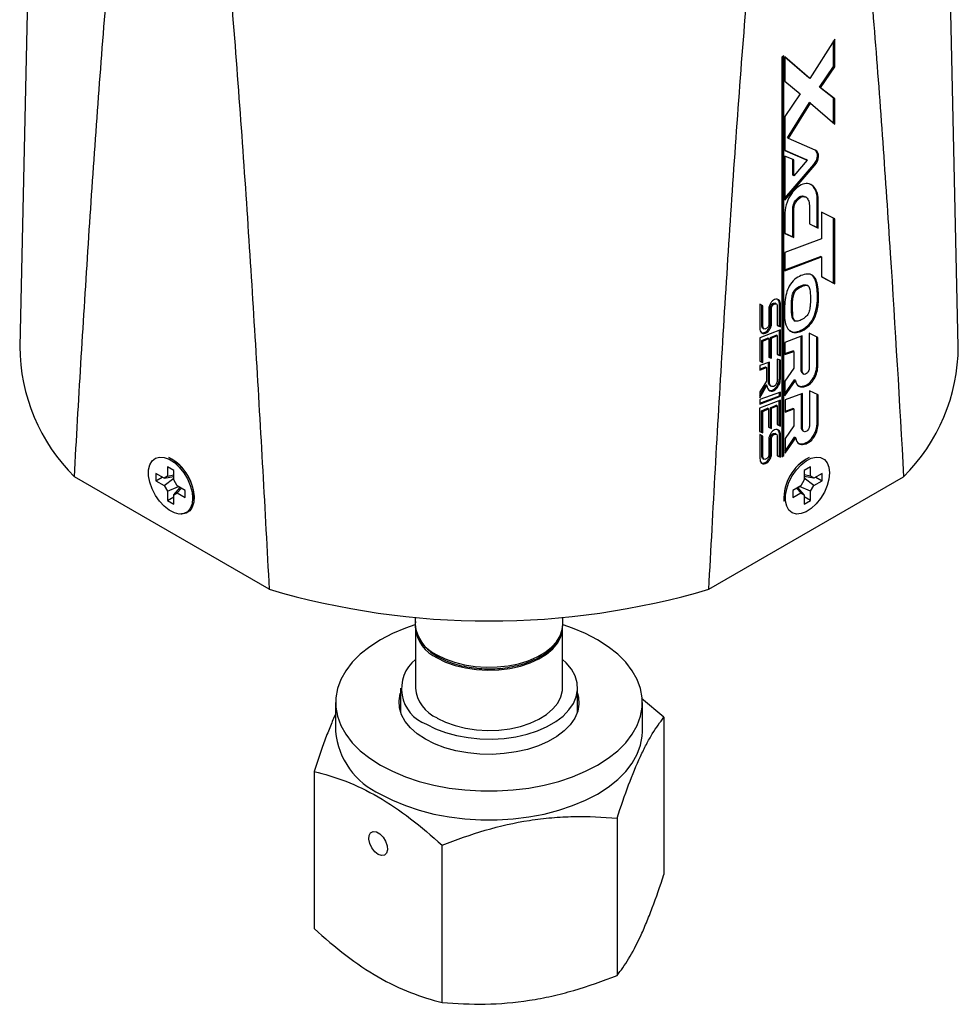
# Model space of a CAD drawing. Header units: inches. Extents: x 1.04 to 7.18, y 2.19 to 10.07.
# Tile 19 of 40: x 5.59 to 7.18, y 6.79 to 8.46. Entities that reach past the tile are written whole.
import ezdxf

# ---------------------------------------------------------------- set-up
doc = ezdxf.new("R2010")
doc.units = ezdxf.units.IN
doc.header["$MEASUREMENT"] = 0

msp = doc.modelspace()

# ---------------------------------------------------------------- linework, layer by layer
at = {"color": 7, "linetype": 'Continuous', "lineweight": 25}
for p, q in [((5.62524, 9.63533), (5.58629, 7.90873)), ((7.17616, 7.90873), (7.13721, 9.63533)), ((6.96675, 8.42969), (6.92452, 8.36292)), ((6.96499, 8.38338), (6.96499, 8.4269)), ((6.96675, 8.38236), (6.96675, 8.42969)), ((6.88062, 8.40108), (6.87725, 8.39913)), ((6.87725, 8.39913), (6.87725, 7.72173)), ((6.87885, 7.7247), (6.87885, 8.40006)), ((6.88062, 7.72368), (6.88062, 8.40108)), ((6.92452, 8.36292), (6.88241, 8.39964)), ((6.88241, 8.39964), (6.88241, 8.35849)), ((6.92275, 8.36395), (6.88241, 8.39912)), ((6.94107, 8.34806), (6.96499, 8.38338)), ((6.94284, 8.34704), (6.96675, 8.38236)), ((6.96675, 8.38236), (6.96499, 8.38338)), ((6.92452, 8.36292), (6.92275, 8.36395)), ((6.88241, 8.35849), (6.90817, 8.33712)), ((6.96499, 8.32959), (6.94107, 8.34806)), ((6.94284, 8.34704), (6.94107, 8.34806)), ((6.96675, 8.32857), (6.94284, 8.34704)), ((6.90817, 8.33712), (6.88241, 8.29855)), ((6.96499, 8.28672), (6.96499, 8.32959)), ((6.96675, 8.32857), (6.96499, 8.32959)), ((6.96675, 8.28518), (6.96675, 8.32857)), ((6.88699, 8.26212), (6.92391, 8.32201)), ((6.88875, 8.2611), (6.92568, 8.32099)), ((6.92568, 8.32099), (6.92391, 8.32201)), ((6.92568, 8.32099), (6.96675, 8.28518)), ((6.88241, 8.29855), (6.88241, 8.24093)), ((6.88875, 8.2611), (6.88699, 8.26212)), ((6.93392, 8.2414), (6.88875, 8.2611)), ((6.88241, 8.24118), (6.91845, 8.22546)), ((6.88241, 8.24093), (6.92022, 8.22444)), ((6.89742, 8.22488), (6.88248, 8.2314)), ((6.88248, 8.2314), (6.88248, 8.15692)), ((6.93754, 8.23186), (6.93754, 8.23182)), ((6.9393, 8.23084), (6.93754, 8.23186)), ((6.88248, 8.16), (6.93151, 8.21701)), ((6.88248, 8.15692), (6.93328, 8.21599)), ((6.89565, 8.19894), (6.89565, 8.22565)), ((6.89742, 8.19792), (6.89742, 8.22488)), ((6.92022, 8.22444), (6.89742, 8.19792)), ((6.92022, 8.22444), (6.91845, 8.22546)), ((6.93328, 8.21599), (6.93151, 8.21701)), ((6.89742, 8.19792), (6.89565, 8.19894)), ((6.91841, 8.1615), (6.91664, 8.16252)), ((6.92385, 8.14765), (6.92385, 8.11643)), ((6.93886, 8.15817), (6.93709, 8.15919)), ((6.93709, 8.11028), (6.93709, 8.15919)), ((6.93886, 8.10926), (6.93886, 8.15817)), ((6.88248, 8.13508), (6.88248, 8.1003)), ((6.89565, 8.09446), (6.89565, 8.13997)), ((6.89565, 8.13997), (6.89742, 8.13895)), ((6.89742, 8.09344), (6.89742, 8.13895)), ((6.96675, 8.12489), (6.9447, 8.13629)), ((6.9447, 8.13629), (6.9447, 8.09136)), ((6.92385, 8.1166), (6.93709, 8.11028)), ((6.92385, 8.11643), (6.93886, 8.10926)), ((6.93886, 8.10926), (6.93709, 8.11028)), ((6.96499, 8.0161), (6.96499, 8.1258)), ((6.96675, 8.01508), (6.96675, 8.12489)), ((6.88248, 8.10051), (6.89565, 8.09446)), ((6.88248, 8.1003), (6.89742, 8.09344)), ((6.89742, 8.09344), (6.89565, 8.09446)), ((6.9447, 8.09136), (6.88241, 8.06807)), ((6.88241, 8.06807), (6.88241, 8.03711)), ((6.88241, 8.03879), (6.94293, 8.06142)), ((6.88241, 8.03711), (6.9447, 8.0604)), ((6.9447, 8.0604), (6.94293, 8.06142)), ((6.9447, 8.0604), (6.9447, 8.02698)), ((6.9447, 8.02704), (6.96499, 8.0161)), ((6.9447, 8.02698), (6.96675, 8.01508)), ((6.92131, 8.0116), (6.91955, 8.01262)), ((6.96675, 8.01508), (6.96499, 8.0161)), ((6.93754, 7.99751), (6.9393, 7.99649)), ((6.84505, 7.97767), (6.8399, 7.98052)), ((6.8399, 7.98052), (6.8399, 7.94185)), ((6.84329, 7.94702), (6.84329, 7.97865)), ((6.84505, 7.946), (6.84505, 7.97767)), ((6.86783, 7.98093), (6.86606, 7.98195)), ((6.87317, 7.94283), (6.87317, 7.98014)), ((6.87494, 7.97912), (6.87317, 7.98014)), ((6.87494, 7.94181), (6.87494, 7.97912)), ((6.85502, 7.97029), (6.85502, 7.94783)), ((6.85824, 7.95067), (6.85824, 7.97254)), ((6.86, 7.97152), (6.85824, 7.97254)), ((6.86, 7.94965), (6.86, 7.97152)), ((6.86938, 7.97591), (6.86938, 7.94431)), ((6.89544, 7.97289), (6.89367, 7.97391)), ((6.84505, 7.946), (6.84329, 7.94702)), ((6.86, 7.94965), (6.85824, 7.95067)), ((6.86938, 7.94454), (6.87317, 7.94283)), ((6.86938, 7.94431), (6.87494, 7.94181)), ((6.89804, 7.95284), (6.89981, 7.95182)), ((6.87494, 7.93695), (6.8399, 7.92331)), ((6.84513, 7.93961), (6.84689, 7.93859)), ((6.85824, 7.92404), (6.86761, 7.92809)), ((6.86, 7.92302), (6.86938, 7.92707)), ((6.86938, 7.92707), (6.86761, 7.92809)), ((6.86938, 7.92707), (6.86938, 7.89529)), ((6.87494, 7.94181), (6.87317, 7.94283)), ((6.87317, 7.89387), (6.87317, 7.93626)), ((6.87494, 7.89285), (6.87494, 7.93695)), ((6.91179, 7.92649), (6.88241, 7.91541)), ((6.91179, 7.86936), (6.91179, 7.92649)), ((6.93827, 7.92402), (6.92363, 7.93106)), ((6.92363, 7.93106), (6.92363, 7.87371)), ((6.8399, 7.92331), (6.8399, 7.88351)), ((6.84329, 7.91873), (6.85325, 7.92303)), ((6.84329, 7.88227), (6.84329, 7.91873)), ((6.84329, 7.91873), (6.84505, 7.91771)), ((6.84505, 7.91771), (6.85502, 7.92201)), ((6.84505, 7.88125), (6.84505, 7.91771)), ((6.85502, 7.92201), (6.85325, 7.92303)), ((6.85502, 7.92201), (6.85502, 7.89083)), ((6.85824, 7.88966), (6.85824, 7.92404)), ((6.86, 7.92302), (6.85824, 7.92404)), ((6.86, 7.88864), (6.86, 7.92302)), ((6.88241, 7.91541), (6.88241, 7.89499)), ((6.91002, 7.87038), (6.91002, 7.92582)), ((6.9365, 7.87685), (6.9365, 7.92487)), ((6.93827, 7.87583), (6.93827, 7.92402)), ((6.86938, 7.89554), (6.87317, 7.89387)), ((6.86938, 7.89529), (6.87494, 7.89285)), ((6.87494, 7.89285), (6.87317, 7.89387)), ((6.88241, 7.89662), (6.89565, 7.9012)), ((6.88241, 7.89499), (6.89742, 7.90018)), ((6.89742, 7.90018), (6.89565, 7.9012)), ((6.89742, 7.90018), (6.89742, 7.87179)), ((6.8399, 7.88375), (6.84329, 7.88227)), ((6.8399, 7.88351), (6.84505, 7.88125)), ((6.85626, 7.88207), (6.8399, 7.87621)), ((6.8399, 7.87621), (6.8399, 7.86834)), ((6.84505, 7.88125), (6.84329, 7.88227)), ((6.85449, 7.85106), (6.85449, 7.88144)), ((6.85502, 7.89107), (6.85824, 7.88966)), ((6.85502, 7.89083), (6.86, 7.88864)), ((6.85626, 7.85004), (6.85626, 7.88207)), ((6.86, 7.88864), (6.85824, 7.88966)), ((6.8748, 7.88521), (6.86961, 7.88742)), ((6.86961, 7.88742), (6.86961, 7.85409)), ((6.87303, 7.85489), (6.87303, 7.88596)), ((6.8748, 7.85387), (6.8748, 7.88521)), ((6.93827, 7.87583), (6.9365, 7.87685)), ((6.8399, 7.87011), (6.84963, 7.87421)), ((6.8399, 7.86834), (6.8514, 7.87319)), ((6.84963, 7.87421), (6.8514, 7.87319)), ((6.8514, 7.87319), (6.8514, 7.85014)), ((6.89742, 7.87179), (6.88241, 7.84992)), ((6.91179, 7.86936), (6.91002, 7.87038)), ((6.91267, 7.86292), (6.91443, 7.8619)), ((6.8514, 7.85014), (6.83975, 7.83175)), ((6.83975, 7.82574), (6.85036, 7.84376)), ((6.85212, 7.84274), (6.85036, 7.84376)), ((6.85626, 7.85004), (6.85449, 7.85106)), ((6.8748, 7.85387), (6.87303, 7.85489)), ((6.88241, 7.82864), (6.89853, 7.85214)), ((6.88241, 7.82504), (6.9003, 7.85112)), ((6.88241, 7.84992), (6.88241, 7.82504)), ((6.9003, 7.85112), (6.89853, 7.85214)), ((6.83975, 7.82172), (6.85212, 7.84274)), ((6.83975, 7.83175), (6.83975, 7.82172)), ((6.8748, 7.83116), (6.83975, 7.81895)), ((6.85777, 7.84218), (6.85953, 7.84116)), ((6.87303, 7.82523), (6.87303, 7.83055)), ((6.8748, 7.8242), (6.8748, 7.83116)), ((6.9122, 7.82913), (6.88282, 7.81806)), ((6.91043, 7.77302), (6.91043, 7.82846)), ((6.9122, 7.772), (6.9122, 7.82913)), ((6.93868, 7.82666), (6.92404, 7.8337)), ((6.92404, 7.8337), (6.92404, 7.77636)), ((6.93691, 7.77949), (6.93691, 7.82751)), ((6.93868, 7.77847), (6.93868, 7.82666)), ((6.87473, 7.81787), (6.8397, 7.80424)), ((6.83975, 7.81262), (6.87303, 7.82523)), ((6.83975, 7.81093), (6.8748, 7.8242)), ((6.83975, 7.81895), (6.83975, 7.81093)), ((6.87297, 7.7748), (6.87297, 7.81719)), ((6.8748, 7.8242), (6.87303, 7.82523)), ((6.87473, 7.77378), (6.87473, 7.81787)), ((6.88282, 7.81806), (6.88282, 7.79763)), ((6.8397, 7.80424), (6.8397, 7.76443)), ((6.84308, 7.79965), (6.85304, 7.80396)), ((6.84308, 7.7632), (6.84308, 7.79965)), ((6.84308, 7.79965), (6.84485, 7.79863)), ((6.84485, 7.79863), (6.85481, 7.80294)), ((6.84485, 7.76218), (6.84485, 7.79863)), ((6.85481, 7.80294), (6.85304, 7.80396)), ((6.85481, 7.80294), (6.85481, 7.77175)), ((6.85803, 7.80497), (6.8674, 7.80902)), ((6.85803, 7.77059), (6.85803, 7.80497)), ((6.8598, 7.80395), (6.85803, 7.80497)), ((6.8598, 7.80395), (6.86917, 7.808)), ((6.8598, 7.76957), (6.8598, 7.80395)), ((6.86917, 7.808), (6.8674, 7.80902)), ((6.86917, 7.808), (6.86917, 7.77622)), ((6.88282, 7.79926), (6.89606, 7.80385)), ((6.88282, 7.79763), (6.89782, 7.80283)), ((6.89782, 7.80283), (6.89606, 7.80385)), ((6.89782, 7.80283), (6.89782, 7.77443)), ((6.86917, 7.77646), (6.87297, 7.7748)), ((6.86917, 7.77622), (6.87473, 7.77378)), ((6.93868, 7.77847), (6.93691, 7.77949)), ((6.8397, 7.76468), (6.84308, 7.7632)), ((6.8397, 7.76443), (6.84485, 7.76218)), ((6.84506, 7.75679), (6.83991, 7.75965)), ((6.83991, 7.75965), (6.83991, 7.72097)), ((6.84485, 7.76218), (6.84308, 7.7632)), ((6.85481, 7.772), (6.85803, 7.77059)), ((6.85481, 7.77175), (6.8598, 7.76957)), ((6.8598, 7.76957), (6.85803, 7.77059)), ((6.86784, 7.76005), (6.86607, 7.76107)), ((6.87473, 7.77378), (6.87297, 7.7748)), ((6.89782, 7.77443), (6.88282, 7.75256)), ((6.9122, 7.772), (6.91043, 7.77302)), ((6.91308, 7.76556), (6.91484, 7.76454)), ((6.8433, 7.72614), (6.8433, 7.75777)), ((6.84506, 7.72512), (6.84506, 7.75679)), ((6.85503, 7.74941), (6.85503, 7.72695)), ((6.85824, 7.72979), (6.85824, 7.75166)), ((6.86001, 7.75064), (6.85824, 7.75166)), ((6.86001, 7.72877), (6.86001, 7.75064)), ((6.86938, 7.75503), (6.86938, 7.72344)), ((6.87318, 7.72195), (6.87318, 7.75927)), ((6.87495, 7.75825), (6.87318, 7.75927)), ((6.87495, 7.72093), (6.87495, 7.75825)), ((6.88282, 7.73128), (6.89894, 7.75479)), ((6.88282, 7.72769), (6.90071, 7.75376)), ((6.88282, 7.75256), (6.88282, 7.72769)), ((6.90071, 7.75376), (6.89894, 7.75479)), ((6.84506, 7.72512), (6.8433, 7.72614)), ((6.86001, 7.72877), (6.85824, 7.72979)), ((5.83915, 7.72043), (5.83885, 7.72056)), ((6.84513, 7.71873), (6.8469, 7.71771)), ((6.86938, 7.72366), (6.87318, 7.72195)), ((6.86938, 7.72344), (6.87495, 7.72093)), ((6.87495, 7.72093), (6.87318, 7.72195)), ((6.87725, 7.72377), (6.87885, 7.7247)), ((6.87725, 7.72173), (6.88062, 7.72368)), ((6.88062, 7.72368), (6.87885, 7.7247)), ((6.92361, 7.72056), (6.9233, 7.72043)), ((5.83073, 7.68551), (5.81704, 7.69341)), ((5.81704, 7.69341), (5.81704, 7.68116)), ((5.8471, 7.69852), (5.83649, 7.70464)), ((5.83649, 7.70464), (5.83649, 7.68884)), ((5.8471, 7.68271), (5.8471, 7.69852)), ((6.92596, 7.70464), (6.91536, 7.69852)), ((6.91536, 7.69852), (6.91536, 7.68271)), ((6.92596, 7.68884), (6.92596, 7.70464)), ((6.94541, 7.69341), (6.93172, 7.68551)), ((6.94541, 7.68116), (6.94541, 7.69341)), ((6.00879, 7.49729), (5.67886, 7.68775)), ((5.81704, 7.68116), (5.82765, 7.68729)), ((5.81704, 7.68116), (5.83073, 7.67326)), ((5.83649, 7.68884), (5.83073, 7.68551)), ((5.83073, 7.68551), (5.8471, 7.68851)), ((5.83073, 7.67326), (5.8471, 7.68538)), ((5.83649, 7.68884), (5.8471, 7.6913)), ((5.84525, 7.68817), (5.8471, 7.68711)), ((5.85285, 7.67274), (5.8471, 7.68271)), ((6.75366, 7.49729), (7.0836, 7.68775)), ((6.91536, 7.68271), (6.9096, 7.67274)), ((6.92596, 7.68884), (6.91536, 7.6913)), ((6.93172, 7.68551), (6.91536, 7.68851)), ((6.91536, 7.68711), (6.91721, 7.68817)), ((6.93172, 7.67326), (6.91536, 7.68538)), ((6.93172, 7.68551), (6.92596, 7.68884)), ((6.93172, 7.67326), (6.94541, 7.68116)), ((6.9348, 7.68729), (6.94541, 7.68116)), ((5.83073, 7.67326), (5.83649, 7.66329)), ((5.83649, 7.66329), (5.85517, 7.6714)), ((5.83649, 7.66329), (5.83649, 7.64748)), ((5.8471, 7.65716), (5.85788, 7.66984)), ((5.8471, 7.65716), (5.85285, 7.66049)), ((5.86654, 7.66484), (5.85285, 7.67274)), ((5.85285, 7.66049), (5.86029, 7.66844)), ((5.85285, 7.66049), (5.86654, 7.65259)), ((5.85666, 7.67054), (5.85666, 7.6684)), ((5.86654, 7.65259), (5.86654, 7.66484)), ((6.9096, 7.67274), (6.89591, 7.66484)), ((6.89591, 7.66484), (6.89591, 7.65259)), ((6.89591, 7.65259), (6.9096, 7.66049)), ((6.9096, 7.66049), (6.90216, 7.66844)), ((6.91536, 7.65716), (6.90457, 7.66984)), ((6.90579, 7.6684), (6.90579, 7.67054)), ((6.92596, 7.66329), (6.90728, 7.6714)), ((6.9096, 7.66049), (6.91536, 7.65716)), ((6.92596, 7.66329), (6.93172, 7.67326)), ((6.92596, 7.64748), (6.92596, 7.66329)), ((5.83649, 7.64748), (5.8471, 7.65361)), ((5.83649, 7.64748), (5.8471, 7.64136)), ((5.8471, 7.64136), (5.8471, 7.65716)), ((5.88151, 7.64666), (5.88154, 7.647)), ((6.88091, 7.647), (6.88095, 7.64666)), ((6.91536, 7.65716), (6.91536, 7.64136)), ((6.92596, 7.64748), (6.91536, 7.65361)), ((6.91536, 7.64136), (6.92596, 7.64748)), ((6.25623, 7.44952), (6.25623, 7.43724)), ((6.50623, 7.43724), (6.50623, 7.44952)), ((6.25673, 7.43193), (6.25673, 7.32986)), ((6.50573, 7.32986), (6.50573, 7.43193)), ((6.23123, 7.32986), (6.23123, 7.28949)), ((6.53123, 7.28949), (6.53123, 7.32986)), ((6.67749, 7.28018), (6.63963, 7.31205)), ((6.12123, 7.30536), (6.12123, 7.25637)), ((6.64123, 7.25637), (6.64123, 7.30536)), ((6.67749, 7.28018), (6.67749, 7.01394)), ((6.08496, 7.18852), (6.08496, 6.92228)), ((6.59811, 7.10914), (6.59811, 6.84291)), ((6.30184, 6.79708), (6.30184, 7.06332))]:
    msp.add_line(p, q, dxfattribs=at)
at = {"color": 7, "linetype": 'Continuous', "lineweight": 25, "flags": 128}
for points in [[(5.87924, 7.65138), (5.87823, 7.64199), (5.87526, 7.63427), (5.87048, 7.62864), (5.86415, 7.6254), (5.85662, 7.62473), (5.84829, 7.62666), (5.83961, 7.63109), (5.83105, 7.63777), (5.82307, 7.64636), (5.81609, 7.65638), (5.81051, 7.6673), (5.8066, 7.67852), (5.8046, 7.68945), (5.8046, 7.69949), (5.8066, 7.7081), (5.81051, 7.71482), (5.81609, 7.71929), (5.82307, 7.72126), (5.83105, 7.72063), (5.83961, 7.71743), (5.84829, 7.71183), (5.85662, 7.70414), (5.86415, 7.69478), (5.87048, 7.68424), (5.87526, 7.67309), (5.87823, 7.66194), (5.87924, 7.65138)], [(5.83885, 7.72056), (5.83911, 7.72045), (5.84799, 7.71532), (5.85663, 7.70797), (5.86457, 7.69878), (5.87137, 7.68826), (5.87667, 7.67698), (5.88019, 7.66553), (5.88173, 7.65454), (5.88122, 7.6446), (5.87867, 7.63625), (5.87423, 7.62993), (5.86813, 7.62599), (5.86071, 7.62464), (5.85936, 7.62467)], [(6.95811, 7.69462), (6.9571, 7.68406), (6.95413, 7.67291), (6.94935, 7.66176), (6.94302, 7.65122), (6.93549, 7.64186), (6.92716, 7.63417), (6.91848, 7.62857), (6.90992, 7.62537), (6.90194, 7.62474), (6.89496, 7.62671), (6.88937, 7.63118), (6.88547, 7.6379), (6.88347, 7.64651), (6.88347, 7.65655), (6.88547, 7.66748), (6.88937, 7.6787), (6.89496, 7.68962), (6.90194, 7.69964), (6.90992, 7.70823), (6.91848, 7.71491), (6.92716, 7.71934), (6.93549, 7.72127), (6.94302, 7.7206), (6.94935, 7.71736), (6.95413, 7.71173), (6.9571, 7.70401), (6.95811, 7.69462)], [(6.25564, 7.43679), (6.23962, 7.43124), (6.2176, 7.42201), (6.19738, 7.4115), (6.17917, 7.39982), (6.16317, 7.38711), (6.14956, 7.37351), (6.1385, 7.35915), (6.13009, 7.34421), (6.12443, 7.32884), (6.12158, 7.31322), (6.12158, 7.29751), (6.12443, 7.28188), (6.13009, 7.26652), (6.1385, 7.25158), (6.14956, 7.23722), (6.16317, 7.22362), (6.17917, 7.21091), (6.19738, 7.19923)], [(6.19738, 7.19923), (6.2176, 7.18872), (6.23962, 7.17948), (6.26319, 7.17163), (6.28805, 7.16524), (6.31393, 7.16038), (6.34055, 7.15712), (6.36762, 7.15548), (6.39483, 7.15548), (6.4219, 7.15712), (6.44852, 7.16038), (6.4744, 7.16524), (6.49926, 7.17163), (6.52283, 7.17948), (6.54485, 7.18872), (6.56507, 7.19923), (6.58328, 7.21091), (6.59928, 7.22362), (6.61289, 7.23722), (6.62396, 7.25158), (6.63237, 7.26652), (6.63803, 7.28188), (6.64087, 7.29751), (6.64087, 7.31322), (6.63803, 7.32884), (6.63237, 7.34421), (6.62396, 7.35915), (6.61289, 7.37351), (6.59928, 7.38711), (6.58328, 7.39982), (6.56507, 7.4115), (6.54485, 7.42201), (6.52283, 7.43124), (6.50666, 7.43684)], [(6.29284, 7.38621), (6.307, 7.37918), (6.32282, 7.37344), (6.33994, 7.36912), (6.35799, 7.36633), (6.37655, 7.36513), (6.39522, 7.36553), (6.41358, 7.36753), (6.43121, 7.3711), (6.44773, 7.37614), (6.46276, 7.38254), (6.47597, 7.39017), (6.48707, 7.39884), (6.4958, 7.40838), (6.50197, 7.41856), (6.50544, 7.42916), (6.50623, 7.43724)], [(6.29319, 7.38111), (6.30766, 7.37394), (6.32386, 7.36814), (6.3414, 7.36383), (6.35987, 7.36112), (6.37884, 7.36007), (6.39787, 7.3607), (6.41651, 7.363), (6.43432, 7.36692), (6.45089, 7.37236), (6.46582, 7.3792), (6.47878, 7.38727), (6.48944, 7.39639), (6.49757, 7.40634), (6.50297, 7.4169), (6.50552, 7.4278), (6.50573, 7.43193)], [(6.27516, 7.26863), (6.29059, 7.26086), (6.30771, 7.25438), (6.3262, 7.2493), (6.34571, 7.24573), (6.36589, 7.24372), (6.38635, 7.24332), (6.40671, 7.24453), (6.4266, 7.24732), (6.44565, 7.25166), (6.46349, 7.25745), (6.47981, 7.26459), (6.49428, 7.27295), (6.50665, 7.28237), (6.51669, 7.29267), (6.5242, 7.30366), (6.52905, 7.31515), (6.53114, 7.3269), (6.53044, 7.33872), (6.52696, 7.35036), (6.52077, 7.36163), (6.51198, 7.3723), (6.50573, 7.37816)], [(6.29319, 7.27904), (6.30766, 7.27188), (6.32386, 7.26607), (6.3414, 7.26177), (6.35987, 7.25905), (6.37884, 7.258), (6.39787, 7.25863), (6.41651, 7.26093), (6.43432, 7.26485), (6.45089, 7.27029), (6.46582, 7.27713), (6.47878, 7.2852), (6.48944, 7.29432), (6.49757, 7.30428), (6.50297, 7.31483), (6.50552, 7.32573), (6.50573, 7.32986)], [(6.53123, 7.32124), (6.53293, 7.31437), (6.53364, 7.30236), (6.53151, 7.29041), (6.52658, 7.27873), (6.51895, 7.26755), (6.50874, 7.25708), (6.49617, 7.24751), (6.48145, 7.23901), (6.46487, 7.23175), (6.44672, 7.22586), (6.42736, 7.22145), (6.40714, 7.21861), (6.38643, 7.21738), (6.36563, 7.21779), (6.34512, 7.21983), (6.32528, 7.22347), (6.30648, 7.22863), (6.28908, 7.23522), (6.27339, 7.24311), (6.25971, 7.25217), (6.2483, 7.26222), (6.23936, 7.27307), (6.23306, 7.28452), (6.22953, 7.29636), (6.22882, 7.30837), (6.23094, 7.32032), (6.23123, 7.32124)], [(6.19738, 7.15024), (6.2176, 7.13973), (6.23962, 7.13049), (6.26319, 7.12264), (6.28805, 7.11625), (6.31393, 7.11139), (6.34055, 7.10812), (6.36762, 7.10648), (6.39483, 7.10648), (6.4219, 7.10812), (6.44852, 7.11139), (6.4744, 7.11625), (6.49926, 7.12264), (6.52283, 7.13049), (6.54485, 7.13973), (6.56507, 7.15024), (6.58328, 7.16191), (6.59928, 7.17462), (6.61289, 7.18823), (6.62396, 7.20258), (6.63237, 7.21752), (6.63803, 7.23289), (6.64087, 7.24852), (6.64123, 7.25637)], [(6.1934, 7.04792), (6.18765, 7.05247), (6.18268, 7.0589), (6.17916, 7.06632), (6.17756, 7.07374), (6.1781, 7.08015), (6.1807, 7.08469), (6.18503, 7.08674), (6.19048, 7.08604), (6.19632, 7.08266), (6.20178, 7.07707), (6.2061, 7.07003), (6.2087, 7.06248), (6.20924, 7.05545), (6.20764, 7.04988), (6.20412, 7.04652), (6.19915, 7.04584), (6.1934, 7.04792)]]:
    msp.add_lwpolyline(points, dxfattribs=at)
at = {"color": 7, "linetype": 'Continuous', "lineweight": 25}
for centre, radius, start, end in [((6.9135, 8.23297), 0.02407, 318.45633, 357.26013), ((6.91529, 8.23194), 0.02404, 318.44219, 357.38052), ((6.92548, 8.23267), 0.01208, 356.17673, 46.84896), ((6.9286, 8.23204), 0.01077, 353.62848, 60.38628), ((5.90272, 7.9114), 0.31644, 180.48409, 224.97279), ((6.86201, 7.91045), 0.31415, 314.85664, 359.68647), ((5.80362, 7.65097), 0.07802, 357.08387, 62.91076), ((6.95883, 7.65096), 0.07802, 117.08948, 182.9159), ((6.95955, 7.65055), 0.07869, 117.17273, 182.83265), ((6.38123, 8.7584), 1.31496, 253.54709, 286.45291), ((6.3178, 7.44277), 0.06182, 185.13528, 246.18486), ((6.31783, 7.43728), 0.06133, 185.00222, 246.31792), ((6.2967, 7.32857), 0.06369, 128.87374, 250.2332), ((6.31783, 7.33521), 0.06133, 185.00222, 246.31792), ((6.25, 7.26838), 0.12934, 185.32934, 245.9908)]:
    msp.add_arc(centre, radius, start, end, dxfattribs=at)
for points, knots in [([(5.67886, 7.68775), (5.68603, 7.81565), (5.69362, 7.94326), (5.7101, 8.19762), (5.71896, 8.32437), (5.73405, 8.51328), (5.73938, 8.57605), (5.75101, 8.70093), (5.75728, 8.76306), (5.76803, 8.85534), (5.77184, 8.88596), (5.78019, 8.94666), (5.78471, 8.97676), (5.79251, 9.0211), (5.79529, 9.03575), (5.80141, 9.06457), (5.80474, 9.07876), (5.81057, 9.0993), (5.81266, 9.10602), (5.81732, 9.11899), (5.81988, 9.12527), (5.82449, 9.13382), (5.82616, 9.13654), (5.82901, 9.14014), (5.83002, 9.14125), (5.83222, 9.14324), (5.83342, 9.14412), (5.83606, 9.1454), (5.83753, 9.1458), (5.84077, 9.1457), (5.84259, 9.14514), (5.84619, 9.14283), (5.84793, 9.14112), (5.85103, 9.13728), (5.85244, 9.13513), (5.85623, 9.12858), (5.8583, 9.12395), (5.86198, 9.11482), (5.86359, 9.11027), (5.86805, 9.09664), (5.87055, 9.08758), (5.87512, 9.06947), (5.87718, 9.06047), (5.881, 9.04258), (5.88276, 9.03369), (5.88778, 9.00709), (5.89075, 8.98948), (5.89627, 8.9544), (5.89882, 8.93693), (5.90605, 8.88466), (5.91031, 8.85), (5.91822, 8.78099), (5.92185, 8.74664), (5.93216, 8.64384), (5.93823, 8.57567), (5.94951, 8.43973), (5.9547, 8.37196), (5.96943, 8.16904), (5.97811, 8.03428), (5.99428, 7.76537), (6.00174, 7.63123), (6.00879, 7.49729)], [0, 0, 0, 0, 0.125, 0.125, 0.25, 0.25, 0.3125, 0.3125, 0.375, 0.375, 0.40625, 0.40625, 0.4375, 0.4375, 0.453125, 0.453125, 0.46875, 0.46875, 0.4765625, 0.4765625, 0.484375, 0.484375, 0.4882812, 0.4882812, 0.4902344, 0.4902344, 0.4921875, 0.4921875, 0.4941406, 0.4941406, 0.4960937, 0.4960937, 0.4980469, 0.4980469, 0.5, 0.5, 0.5039062, 0.5039062, 0.5078125, 0.5078125, 0.515625, 0.515625, 0.5234375, 0.5234375, 0.53125, 0.53125, 0.546875, 0.546875, 0.5625, 0.5625, 0.59375, 0.59375, 0.625, 0.625, 0.6875, 0.6875, 0.75, 0.75, 0.875, 0.875, 1, 1, 1, 1]), ([(6.75366, 7.49729), (6.76079, 7.63264), (6.76833, 7.76818), (6.78469, 8.03988), (6.79349, 8.17603), (6.80844, 8.38108), (6.81372, 8.44958), (6.82522, 8.58701), (6.83141, 8.65594), (6.842, 8.75995), (6.84574, 8.79473), (6.85393, 8.8646), (6.85834, 8.89966), (6.86592, 8.95261), (6.86861, 8.97032), (6.8745, 9.00593), (6.87768, 9.02382), (6.88318, 9.05083), (6.88513, 9.05986), (6.88943, 9.07804), (6.89177, 9.0872), (6.89582, 9.10094), (6.89726, 9.10552), (6.90044, 9.11469), (6.90217, 9.11928), (6.90523, 9.12618), (6.90632, 9.12848), (6.90872, 9.13297), (6.91003, 9.13518), (6.91294, 9.13928), (6.91458, 9.14122), (6.9181, 9.14419), (6.91997, 9.14517), (6.92342, 9.14593), (6.925, 9.14575), (6.92782, 9.14482), (6.9291, 9.14406), (6.93258, 9.14134), (6.9345, 9.13898), (6.938, 9.13381), (6.93956, 9.13098), (6.94244, 9.12513), (6.94376, 9.12209), (6.9475, 9.11276), (6.9497, 9.10625), (6.95376, 9.09292), (6.95563, 9.08609), (6.96091, 9.06532), (6.96401, 9.05109), (6.96973, 9.02232), (6.97235, 9.00775), (6.97976, 8.9637), (6.9841, 8.93388), (6.99216, 8.87376), (6.99586, 8.84344), (7.00632, 8.75202), (7.01247, 8.69048), (7.02387, 8.56683), (7.02912, 8.5047), (7.04397, 8.3177), (7.05271, 8.19227), (7.06899, 7.94057), (7.0765, 7.8143), (7.0836, 7.68775)], [0, 0, 0, 0, 0.125, 0.125, 0.25, 0.25, 0.3125, 0.3125, 0.375, 0.375, 0.40625, 0.40625, 0.4375, 0.4375, 0.453125, 0.453125, 0.46875, 0.46875, 0.4765625, 0.4765625, 0.484375, 0.484375, 0.4882813, 0.4882813, 0.4921875, 0.4921875, 0.4941406, 0.4941406, 0.4960938, 0.4960938, 0.4980469, 0.4980469, 0.5, 0.5, 0.5019531, 0.5019531, 0.5039063, 0.5039063, 0.5078125, 0.5078125, 0.5117188, 0.5117188, 0.515625, 0.515625, 0.5234375, 0.5234375, 0.53125, 0.53125, 0.546875, 0.546875, 0.5625, 0.5625, 0.59375, 0.59375, 0.625, 0.625, 0.6875, 0.6875, 0.75, 0.75, 0.875, 0.875, 1, 1, 1, 1]), ([(6.93886, 8.15817), (6.93921, 8.16311), (6.93718, 8.1704), (6.93207, 8.17964), (6.92421, 8.18531), (6.91329, 8.18479), (6.90237, 8.17796), (6.89259, 8.16729), (6.88463, 8.15184), (6.88303, 8.14085), (6.88248, 8.13508)], [0, 0, 0, 0, 0.1307546, 0.2431364, 0.3780858, 0.5056144, 0.6180346, 0.7215728, 0.8445938, 1, 1, 1, 1]), ([(6.93709, 8.15919), (6.93712, 8.16058), (6.93722, 8.16586), (6.93382, 8.17446), (6.9301, 8.18208), (6.92579, 8.18342), (6.92559, 8.18349)], [0, 0, 0, 0, 0.1192204, 0.453212, 0.9744656, 1, 1, 1, 1]), ([(6.89565, 8.13997), (6.89572, 8.14137), (6.89588, 8.1446), (6.8968, 8.14935), (6.89883, 8.15394), (6.90189, 8.15801), (6.9055, 8.1614), (6.90941, 8.16359), (6.91315, 8.16398), (6.91521, 8.16287), (6.91647, 8.16219)], [0, 0, 0, 0, 0.1149748, 0.2649812, 0.3608386, 0.4566326, 0.6152712, 0.7229153, 0.8307657, 1, 1, 1, 1]), ([(6.89742, 8.13895), (6.89752, 8.14274), (6.89829, 8.15041), (6.90509, 8.15869), (6.91101, 8.16301), (6.91626, 8.16263), (6.92017, 8.16084), (6.92287, 8.15558), (6.92403, 8.1513), (6.92385, 8.14765)], [0, 0, 0, 0, 0.2239078, 0.3411064, 0.4756781, 0.5878152, 0.7159823, 0.8064504, 1, 1, 1, 1]), ([(6.9393, 7.99649), (6.93902, 8.00561), (6.9377, 8.01842), (6.93023, 8.03026), (6.92064, 8.0322), (6.9098, 8.02933), (6.89877, 8.02326), (6.88938, 8.01154), (6.88424, 7.99773), (6.88211, 7.98398), (6.88163, 7.97385), (6.88158, 7.96832), (6.88158, 7.96747)], [0, 0, 0, 0, 0.10575337, 0.15262554, 0.20417916, 0.25269392, 0.29995641, 0.34561367, 0.38755587, 0.43706189, 0.49032584, 0.5, 0.5, 0.5, 0.5]), ([(6.93754, 7.99751), (6.93749, 7.99884), (6.93725, 8.00553), (6.93572, 8.01671), (6.93235, 8.02753), (6.92772, 8.02967), (6.92666, 8.03016)], [0, 0, 0, 0, 0.0974133, 0.4883547, 0.8828117, 1, 1, 1, 1]), ([(6.89367, 7.97391), (6.89366, 7.97526), (6.89361, 7.97935), (6.89367, 7.98622), (6.89452, 7.99341), (6.896, 7.99893), (6.89733, 8.00223), (6.8992, 8.00492), (6.90413, 8.00892), (6.91004, 8.01233), (6.91625, 8.01372), (6.91845, 8.01291), (6.9195, 8.01252)], [0, 0, 0, 0, 0.0754243, 0.227884, 0.3793866, 0.4467984, 0.5027348, 0.5409173, 0.5920207, 0.8199087, 0.9135511, 1, 1, 1, 1]), ([(6.89544, 7.97289), (6.89543, 7.97361), (6.89536, 7.97838), (6.89547, 7.98608), (6.89679, 7.99534), (6.8998, 8.00337), (6.90574, 8.00748), (6.91162, 8.01115), (6.91749, 8.01271), (6.9228, 8.01172), (6.92522, 8.00346), (6.92558, 7.99615), (6.92568, 7.99137)], [0, 0, 0, 0, 0.01412591, 0.09282736, 0.14606377, 0.18338805, 0.21895767, 0.26984566, 0.31696883, 0.35204842, 0.40639302, 0.5, 0.5, 0.5, 0.5]), ([(6.88158, 7.96747), (6.88159, 7.96262), (6.88207, 7.95195), (6.88547, 7.93924), (6.89338, 7.93314), (6.90184, 7.93153), (6.91245, 7.93523), (6.92271, 7.94183), (6.93087, 7.9525), (6.93558, 7.96376), (6.93853, 7.97502), (6.93944, 7.98618), (6.93941, 7.99297), (6.9393, 7.99649)], [0.5, 0.5, 0.5, 0.5, 0.55537793, 0.62520983, 0.66777212, 0.71327754, 0.7561831, 0.80852162, 0.84452698, 0.87868163, 0.92223434, 0.95922623, 1, 1, 1, 1]), ([(6.89088, 7.93597), (6.89176, 7.93528), (6.89503, 7.93269), (6.90373, 7.93332), (6.91391, 7.93796), (6.92269, 7.9451), (6.92869, 7.95308), (6.93259, 7.96171), (6.93614, 7.97276), (6.93775, 7.98497), (6.9376, 7.99367), (6.93754, 7.99751)], [0, 0, 0, 0, 0.0526852, 0.1956385, 0.3523867, 0.445139, 0.5384723, 0.6221822, 0.7044175, 0.8695542, 1, 1, 1, 1]), ([(6.87494, 7.97912), (6.87507, 7.98217), (6.87402, 7.9859), (6.8707, 7.98885), (6.86623, 7.98901), (6.86071, 7.98598), (6.85606, 7.9784), (6.85483, 7.97326), (6.85502, 7.97029)], [0, 0, 0, 0, 0.2241283, 0.3332674, 0.463758, 0.6643082, 0.7668987, 1, 1, 1, 1]), ([(6.85824, 7.97254), (6.85819, 7.97357), (6.85813, 7.97521), (6.85878, 7.97766), (6.85957, 7.97934), (6.86048, 7.98058), (6.86162, 7.98153), (6.86321, 7.98224), (6.86486, 7.9825), (6.86571, 7.98204), (6.86602, 7.98187)], [0, 0, 0, 0, 0.2143237, 0.3420044, 0.4462621, 0.522427, 0.598611, 0.7180181, 0.8998229, 1, 1, 1, 1]), ([(6.86, 7.97152), (6.85991, 7.97289), (6.85992, 7.97535), (6.86205, 7.97998), (6.86579, 7.98171), (6.86912, 7.98085), (6.86953, 7.97762), (6.86938, 7.97591)], [0, 0, 0, 0, 0.2052862, 0.3531086, 0.5413821, 0.7581068, 1, 1, 1, 1]), ([(6.87317, 7.98014), (6.87312, 7.98149), (6.873, 7.98455), (6.87161, 7.98764), (6.87, 7.98861), (6.86945, 7.98895)], [0, 0, 0, 0, 0.34113361, 0.77516493, 1, 1, 1, 1]), ([(6.92568, 7.99137), (6.92576, 7.98782), (6.92577, 7.98167), (6.92477, 7.97277), (6.92324, 7.96432), (6.9181, 7.95934), (6.91275, 7.95477), (6.90677, 7.95222), (6.90016, 7.95056), (6.8963, 7.95566), (6.89571, 7.96385), (6.89549, 7.97018), (6.89544, 7.97289)], [0.5, 0.5, 0.5, 0.5, 0.56945728, 0.61727244, 0.66678564, 0.70408895, 0.72922132, 0.79036008, 0.83690584, 0.87485695, 0.9469505, 1.00000001, 1.00000001, 1.00000001, 1.00000001]), ([(6.89807, 7.95288), (6.89747, 7.95335), (6.89575, 7.95471), (6.89373, 7.96165), (6.8937, 7.96878), (6.89367, 7.97391)], [0, 0, 0, 0, 0.1294984, 0.3730346, 1, 1, 1, 1]), ([(6.8399, 7.94185), (6.83997, 7.93878), (6.84046, 7.93359), (6.84464, 7.93028), (6.84952, 7.93102), (6.85432, 7.93386), (6.85772, 7.93867), (6.85955, 7.94405), (6.86008, 7.94756), (6.86, 7.94965)], [0, 0, 0, 0, 0.2295109, 0.3813697, 0.5151207, 0.6555749, 0.7653874, 0.8467261, 1, 1, 1, 1]), ([(6.84184, 7.93256), (6.842, 7.93242), (6.8429, 7.93158), (6.84539, 7.93163), (6.84863, 7.9326), (6.85166, 7.93447), (6.85416, 7.93709), (6.85619, 7.94036), (6.85785, 7.94514), (6.85808, 7.94852), (6.85824, 7.95067)], [0, 0, 0, 0, 0.0327462, 0.1830776, 0.3256608, 0.4478848, 0.5510459, 0.6542156, 0.7793531, 1, 1, 1, 1]), ([(6.84517, 7.93968), (6.845, 7.93977), (6.84437, 7.94011), (6.84356, 7.94183), (6.84329, 7.94437), (6.84329, 7.94634), (6.84329, 7.94702)], [0, 0, 0, 0, 0.0917467, 0.3387064, 0.7719554, 1, 1, 1, 1]), ([(6.85502, 7.94783), (6.85501, 7.94647), (6.85515, 7.94407), (6.85309, 7.94057), (6.85082, 7.93872), (6.84818, 7.93777), (6.84506, 7.93942), (6.84506, 7.94357), (6.84505, 7.946)], [0, 0, 0, 0, 0.1828485, 0.2861683, 0.3988502, 0.5169481, 0.674071, 1, 1, 1, 1]), ([(6.90421, 7.84284), (6.90557, 7.84215), (6.90913, 7.84034), (6.91567, 7.84181), (6.92219, 7.84502), (6.92738, 7.85007), (6.93161, 7.85667), (6.93478, 7.86432), (6.93634, 7.87123), (6.93646, 7.87532), (6.9365, 7.87685)], [0, 0, 0, 0, 0.1192378, 0.3129507, 0.4243054, 0.5370004, 0.6557713, 0.7758765, 0.9164543, 1, 1, 1, 1]), ([(6.9003, 7.85112), (6.90114, 7.84681), (6.904, 7.84095), (6.91157, 7.83981), (6.91822, 7.84101), (6.92571, 7.84488), (6.93545, 7.85744), (6.93835, 7.86912), (6.93827, 7.87583)], [0, 0, 0, 0, 0.2195613, 0.3360666, 0.4451558, 0.5774672, 0.7013928, 1, 1, 1, 1]), ([(6.91274, 7.86305), (6.91241, 7.86321), (6.91143, 7.86367), (6.91041, 7.86565), (6.90988, 7.86807), (6.90999, 7.86986), (6.91002, 7.87038)], [0, 0, 0, 0, 0.1559769, 0.4698545, 0.845764, 1, 1, 1, 1]), ([(6.92363, 7.87371), (6.92384, 7.87211), (6.9236, 7.8687), (6.92082, 7.86408), (6.91732, 7.86101), (6.91431, 7.86159), (6.91209, 7.8642), (6.91158, 7.86719), (6.91179, 7.86936)], [0, 0, 0, 0, 0.2026887, 0.337812, 0.475471, 0.6407235, 0.7668616, 1, 1, 1, 1]), ([(6.85212, 7.84274), (6.85234, 7.83927), (6.85425, 7.83518), (6.85895, 7.83223), (6.86439, 7.83364), (6.86982, 7.83881), (6.87441, 7.84625), (6.87467, 7.85147), (6.8748, 7.85387)], [0, 0, 0, 0, 0.2476748, 0.3837406, 0.5344415, 0.6722272, 0.8307572, 1, 1, 1, 1]), ([(6.85785, 7.84232), (6.85738, 7.84259), (6.85597, 7.84341), (6.85465, 7.84642), (6.85455, 7.84949), (6.85449, 7.85106)], [0, 0, 0, 0, 0.19688125, 0.59038867, 1, 1, 1, 1]), ([(6.85509, 7.83496), (6.85556, 7.8346), (6.85677, 7.83369), (6.85958, 7.83384), (6.86295, 7.83524), (6.86652, 7.83832), (6.86952, 7.84215), (6.87177, 7.84641), (6.87282, 7.85065), (6.87295, 7.85335), (6.87303, 7.85489)], [0, 0, 0, 0, 0.0817185, 0.2119179, 0.3421866, 0.4668616, 0.6263578, 0.7387429, 0.8516053, 1, 1, 1, 1]), ([(6.86961, 7.85409), (6.86971, 7.85203), (6.86923, 7.84858), (6.86692, 7.84344), (6.86377, 7.84085), (6.86051, 7.84035), (6.85704, 7.8427), (6.85613, 7.84691), (6.85626, 7.85004)], [0, 0, 0, 0, 0.2070588, 0.3130802, 0.4379577, 0.5406913, 0.6992266, 1, 1, 1, 1]), ([(6.90071, 7.75376), (6.90155, 7.74946), (6.90441, 7.7436), (6.91198, 7.74245), (6.91863, 7.74365), (6.92612, 7.74752), (6.93586, 7.76008), (6.93876, 7.77176), (6.93868, 7.77847)], [0, 0, 0, 0, 0.2195613, 0.3360666, 0.4451558, 0.5774672, 0.7013928, 1, 1, 1, 1]), ([(6.90462, 7.74549), (6.90598, 7.7448), (6.90954, 7.74299), (6.91608, 7.74446), (6.9226, 7.74766), (6.92778, 7.75271), (6.93202, 7.75931), (6.93519, 7.76696), (6.93675, 7.77388), (6.93687, 7.77796), (6.93691, 7.77949)], [0, 0, 0, 0, 0.11923784, 0.31295067, 0.42430539, 0.53700037, 0.65577131, 0.77587646, 0.91645431, 1, 1, 1, 1]), ([(6.92404, 7.77636), (6.92425, 7.77475), (6.92401, 7.77134), (6.92122, 7.76672), (6.91772, 7.76365), (6.91472, 7.76424), (6.9125, 7.76685), (6.91199, 7.76983), (6.9122, 7.772)], [0, 0, 0, 0, 0.2026887, 0.337812, 0.475471, 0.6407235, 0.7668616, 1, 1, 1, 1]), ([(6.87495, 7.75825), (6.87507, 7.7613), (6.87403, 7.76502), (6.87071, 7.76797), (6.86624, 7.76813), (6.86072, 7.76511), (6.85607, 7.75753), (6.85484, 7.75238), (6.85503, 7.74941)], [0, 0, 0, 0, 0.2241283, 0.3332674, 0.463758, 0.6643082, 0.7668987, 1, 1, 1, 1]), ([(6.85824, 7.75166), (6.8582, 7.75269), (6.85814, 7.75433), (6.85879, 7.75678), (6.85958, 7.75846), (6.86049, 7.7597), (6.86163, 7.76065), (6.86322, 7.76137), (6.86487, 7.76163), (6.86572, 7.76116), (6.86603, 7.76099)], [0, 0, 0, 0, 0.2143237, 0.3420044, 0.4462621, 0.522427, 0.598611, 0.7180181, 0.8998229, 1, 1, 1, 1]), ([(6.86001, 7.75064), (6.85992, 7.75201), (6.85992, 7.75448), (6.86206, 7.7591), (6.8658, 7.76083), (6.86913, 7.75998), (6.86953, 7.75674), (6.86938, 7.75503)], [0, 0, 0, 0, 0.2052862, 0.3531086, 0.5413821, 0.7581068, 1, 1, 1, 1]), ([(6.87318, 7.75927), (6.87313, 7.76061), (6.873, 7.76367), (6.87162, 7.76676), (6.87001, 7.76774), (6.86946, 7.76807)], [0, 0, 0, 0, 0.3411336, 0.7751649, 1, 1, 1, 1]), ([(6.91315, 7.76569), (6.91282, 7.76585), (6.91184, 7.76631), (6.91082, 7.76829), (6.91029, 7.77071), (6.9104, 7.7725), (6.91043, 7.77302)], [0, 0, 0, 0, 0.1559769, 0.4698545, 0.845764, 1, 1, 1, 1]), ([(6.83991, 7.72097), (6.83998, 7.7179), (6.84047, 7.71271), (6.84465, 7.7094), (6.84953, 7.71014), (6.85433, 7.71298), (6.85773, 7.71779), (6.85956, 7.72317), (6.86009, 7.72669), (6.86001, 7.72877)], [0, 0, 0, 0, 0.2295109, 0.3813697, 0.5151207, 0.6555749, 0.7653874, 0.8467261, 1, 1, 1, 1]), ([(6.84185, 7.71169), (6.84201, 7.71154), (6.84291, 7.71071), (6.84539, 7.71075), (6.84864, 7.71172), (6.85167, 7.71359), (6.85416, 7.71621), (6.85619, 7.71948), (6.85786, 7.72427), (6.85809, 7.72764), (6.85824, 7.72979)], [0, 0, 0, 0, 0.0327462, 0.1830776, 0.3256608, 0.4478848, 0.5510459, 0.6542156, 0.7793531, 1, 1, 1, 1]), ([(6.84518, 7.7188), (6.84501, 7.71889), (6.84438, 7.71924), (6.84357, 7.72095), (6.8433, 7.72349), (6.8433, 7.72546), (6.8433, 7.72614)], [0, 0, 0, 0, 0.0917467, 0.3387064, 0.7719554, 1, 1, 1, 1]), ([(6.85503, 7.72695), (6.85502, 7.72559), (6.85516, 7.72319), (6.8531, 7.7197), (6.85083, 7.71784), (6.84819, 7.71689), (6.84506, 7.71854), (6.84507, 7.72269), (6.84506, 7.72512)], [0, 0, 0, 0, 0.1828485, 0.2861683, 0.3988502, 0.5169481, 0.674071, 1, 1, 1, 1]), ([(6.25681, 7.44237), (6.25654, 7.44009), (6.25583, 7.43424), (6.25756, 7.42479), (6.2616, 7.41441), (6.26808, 7.40454), (6.27679, 7.39532), (6.28765, 7.38693), (6.30042, 7.37954), (6.31484, 7.37332), (6.33059, 7.36838), (6.34734, 7.36483), (6.36475, 7.36272), (6.38248, 7.36208), (6.40018, 7.36293), (6.41752, 7.36525), (6.43414, 7.36899), (6.44972, 7.37411), (6.46397, 7.38053), (6.47659, 7.38813), (6.48731, 7.39682), (6.49588, 7.40644), (6.502, 7.41678), (6.50571, 7.42736), (6.50601, 7.43447), (6.50615, 7.43788)], [0, 0, 0, 0, 0.0272197, 0.0698575, 0.1124728, 0.1555696, 0.1993876, 0.2437984, 0.288525, 0.3333354, 0.3781056, 0.4228155, 0.467475, 0.5121063, 0.5567359, 0.601387, 0.6460848, 0.6908585, 0.7357339, 0.7807237, 0.825805, 0.8708227, 0.9154966, 0.959484, 1, 1, 1, 1]), ([(6.12123, 7.2858), (6.11834, 7.27914), (6.11235, 7.26535), (6.10016, 7.23376), (6.09106, 7.20668), (6.08496, 7.18852)], [0, 0, 0, 0, 0.235463, 0.4873293, 1, 1, 1, 1]), ([(6.59811, 7.10914), (6.60459, 7.12901), (6.61112, 7.14794), (6.62431, 7.1831), (6.63098, 7.19931), (6.6411, 7.22115), (6.64449, 7.228), (6.6512, 7.24068), (6.65453, 7.24655), (6.66446, 7.26288), (6.671, 7.2721), (6.67749, 7.28018)], [0, 0, 0, 0, 0.25, 0.25, 0.5, 0.5, 0.625, 0.625, 0.75, 0.75, 1, 1, 1, 1]), ([(6.08496, 7.18852), (6.10268, 7.1842), (6.12053, 7.17876), (6.15664, 7.16466), (6.1749, 7.15597), (6.21191, 7.13461), (6.23017, 7.12222), (6.26627, 7.09463), (6.28413, 7.07945), (6.30184, 7.06332)], [0, 0, 0, 0, 0.25, 0.25, 0.5, 0.5, 0.75, 0.75, 1, 1, 1, 1]), ([(6.30184, 7.06332), (6.32603, 7.07296), (6.35039, 7.08159), (6.39963, 7.09595), (6.4245, 7.10165), (6.46229, 7.10751), (6.47494, 7.10902), (6.49997, 7.11112), (6.5124, 7.11174), (6.54947, 7.11241), (6.57389, 7.11131), (6.59811, 7.10914)], [0, 0, 0, 0, 0.25, 0.25, 0.5, 0.5, 0.625, 0.625, 0.75, 0.75, 1, 1, 1, 1]), ([(6.59811, 6.84291), (6.60459, 6.85097), (6.61112, 6.86017), (6.62431, 6.88185), (6.63098, 6.89436), (6.6411, 6.91615), (6.64449, 6.92391), (6.6512, 6.94012), (6.65453, 6.94861), (6.66446, 6.97507), (6.671, 6.99405), (6.67749, 7.01394)], [0, 0, 0, 0, 0.25, 0.25, 0.5, 0.5, 0.625, 0.625, 0.75, 0.75, 1, 1, 1, 1]), ([(6.08496, 6.92228), (6.10268, 6.90615), (6.12053, 6.89097), (6.15664, 6.86338), (6.1749, 6.85099), (6.21191, 6.82963), (6.23017, 6.82094), (6.26627, 6.80684), (6.28413, 6.8014), (6.30184, 6.79708)], [0, 0, 0, 0, 0.25, 0.25, 0.5, 0.5, 0.75, 0.75, 1, 1, 1, 1]), ([(6.30184, 6.79708), (6.32603, 6.79492), (6.35039, 6.79382), (6.39963, 6.7947), (6.4245, 6.79669), (6.46229, 6.80252), (6.47494, 6.80493), (6.49997, 6.81057), (6.5124, 6.8138), (6.54947, 6.8246), (6.57389, 6.83325), (6.59811, 6.84291)], [0, 0, 0, 0, 0.25, 0.25, 0.5, 0.5, 0.625, 0.625, 0.75, 0.75, 1, 1, 1, 1])]:
    msp.add_open_spline(points, degree=3, knots=knots, dxfattribs=at)

doc.saveas('drawing.dxf')
